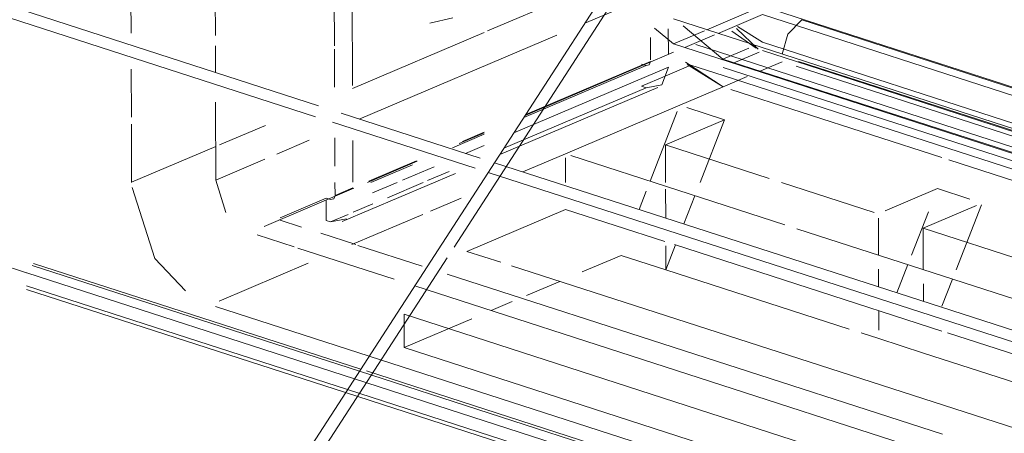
# Model space of a CAD drawing. Header units: millimetres. Extents: x -121 to 39028, y 270 to 28264.
# Tile 72 of 97: x 16351 to 16384, y 22128 to 22142. Entities that reach past the tile are written whole.
import ezdxf

# ---------------------------------------------------------------- set-up
doc = ezdxf.new("R2010")
doc.units = ezdxf.units.MM
doc.layers.add('G-XREF-____-OTLN', color=8, linetype='Continuous', lineweight=9)
doc.layers.add('M-EQPM-____-OTLN', color=50, linetype='Continuous', lineweight=20)

# ---------------------------------------------------------------- blocks, each defined once
blk = doc.blocks.new('City Class FR - City Class F_iam-V121-3D Water Left')
at = {"layer": 'G-XREF-____-OTLN'}
for p, q in [((-13521.438, 22155.761), (-13521.382, 22141.276)), ((-13518.558, 22141.199), (-13518.61, 22154.503)), ((-13510.561, 22134.122), (-13501.523, 22148.069)), ((-13514.569, 22140.853), (-13514.594, 22147.311)), ((-13538.408, 22146.37), (-13515.104, 22138.85)), ((-13515.201, 22138.487), (-13538.641, 22146.051)), ((-13513.977, 22142.963), (-13513.964, 22139.53)), ((-13506.296, 22142.69), (-13509.439, 22141.355)), ((-13506.183, 22141.616), (-13504.338, 22142.399)), ((-13500.235, 22142.183), (-13502.09, 22141.395)), ((-13500.235, 22142.183), (-13488.004, 22138.236)), ((-13510.599, 22141.797), (-13511.378, 22141.616)), ((-13489.697, 22137.396), (-13503.211, 22141.757)), ((-13501.717, 22141.275), (-13500.234, 22141.904)), ((-13487.59, 22137.824), (-13500.234, 22141.904)), ((-13488.044, 22138.216), (-13498.91, 22141.722)), ((-13509.551, 22141.308), (-13513.963, 22139.434)), ((-13503.208, 22140.921), (-13503.846, 22141.453)), ((-13503.382, 22140.568), (-13503.385, 22141.426)), ((-13502.176, 22141.359), (-13503.208, 22140.921)), ((-13501.552, 22140.414), (-13502.882, 22141.523)), ((-13500.442, 22140.778), (-13501.251, 22141.353)), ((-13501.104, 22141.435), (-13500.377, 22140.746)), ((-13500.231, 22140.975), (-13501.066, 22141.504)), ((-13513.736, 22138.409), (-13507.114, 22141.22)), ((-13503.984, 22141.135), (-13503.981, 22140.39)), ((-13502.834, 22140.8), (-13501.831, 22141.226)), ((-13500.231, 22140.975), (-13489.496, 22137.511)), ((-13518.554, 22139.964), (-13518.557, 22140.859)), ((-13514.563, 22139.471), (-13514.568, 22140.743)), ((-13508.183, 22138.529), (-13503.207, 22140.642)), ((-13489.694, 22136.56), (-13503.208, 22140.921)), ((-13502.463, 22140.897), (-13489.694, 22136.776)), ((-13501.552, 22140.414), (-13500.681, 22140.784)), ((-13501.216, 22140.278), (-13500.336, 22140.651)), ((-13490.148, 22137.444), (-13500.23, 22140.697)), ((-13503.981, 22140.338), (-13508.161, 22138.563)), ((-13501.548, 22139.486), (-13502.806, 22140.307)), ((-13489.694, 22136.588), (-13501.552, 22140.414)), ((-13499.566, 22140.327), (-13500.344, 22139.997)), ((-13499.025, 22140.338), (-13490.078, 22137.451)), ((-13521.377, 22140.072), (-13521.371, 22138.467)), ((-13508.563, 22137.944), (-13503.38, 22140.144)), ((-13508.227, 22138.461), (-13504.13, 22140.2)), ((-13504.13, 22140.2), (-13504.28, 22140.249)), ((-13503.597, 22139.558), (-13503.38, 22140.144)), ((-13502.626, 22140.207), (-13503.493, 22139.839)), ((-13501.548, 22139.486), (-13502.754, 22140.236)), ((-13501.55, 22139.86), (-13502.626, 22140.207)), ((-13489.163, 22136.138), (-13501.551, 22140.136)), ((-13489.696, 22137.142), (-13499.102, 22140.177)), ((-13503.493, 22139.839), (-13504.277, 22139.506)), ((-13490.478, 22136.287), (-13501.55, 22139.86)), ((-13500.738, 22139.83), (-13501.548, 22139.486)), ((-13509.032, 22137.219), (-13503.74, 22139.466)), ((-13504.127, 22139.457), (-13508.893, 22137.434)), ((-13504.277, 22139.506), (-13504.127, 22139.457)), ((-13504.127, 22139.457), (-13503.597, 22139.558)), ((-13503.001, 22138.869), (-13501.548, 22139.486)), ((-13501.288, 22139.402), (-13494.217, 22137.12)), ((-13494.217, 22137.12), (-13501.288, 22139.402)), ((-13518.54, 22136.369), (-13518.55, 22138.969)), ((-13506.832, 22137.242), (-13503.001, 22138.869)), ((-13503.996, 22136.327), (-13503.083, 22138.66)), ((-13501.5, 22138.384), (-13502.763, 22138.792)), ((-13514.346, 22138.606), (-13509.69, 22137.103)), ((-13503.481, 22137.543), (-13501.5, 22138.384)), ((-13502.321, 22136.287), (-13501.5, 22138.384)), ((-13521.37, 22138.234), (-13521.362, 22136.293)), ((-13516.882, 22138.195), (-13518.421, 22137.542)), ((-13509.851, 22136.761), (-13514.634, 22138.304)), ((-13516.501, 22137.235), (-13515.412, 22137.697)), ((-13514.553, 22136.829), (-13514.557, 22137.78)), ((-13513.956, 22137.691), (-13513.951, 22136.293)), ((-13510.614, 22137.447), (-13509.551, 22137.899)), ((-13510.392, 22137.592), (-13509.551, 22137.949)), ((-13509.551, 22137.973), (-13510.284, 22137.662)), ((-13518.544, 22137.49), (-13521.362, 22136.293)), ((-13510.174, 22137.26), (-13509.551, 22137.524)), ((-13500.002, 22136.42), (-13503.481, 22137.543)), ((-13503.481, 22137.543), (-13503.476, 22136.287)), ((-13518.54, 22136.369), (-13516.9, 22137.065)), ((-13511.825, 22137.007), (-13513.414, 22136.333)), ((-13508.252, 22136.64), (-13506.832, 22137.242)), ((-13506.832, 22137.11), (-13506.829, 22136.287)), ((-13506.652, 22137.184), (-13499.484, 22134.871)), ((-13493.985, 22137.045), (-13489.01, 22135.44)), ((-13489.535, 22135.609), (-13493.985, 22137.045)), ((-13535.966, 22136.839), (-13524.884, 22133.263)), ((-13513.465, 22136.287), (-13511.793, 22136.997)), ((-13513.348, 22136.287), (-13511.956, 22136.878)), ((-13512.293, 22136.36), (-13511.223, 22136.814)), ((-13509.208, 22136.948), (-13437.592, 22113.839)), ((-13518.206, 22135.278), (-13518.54, 22136.369)), ((-13514.308, 22134.979), (-13510.518, 22136.588)), ((-13510.727, 22136.655), (-13511.451, 22136.348)), ((-13340.88, 22082.237), (-13509.42, 22136.621)), ((-13521.362, 22136.293), (-13521.362, 22136.286)), ((-13516.928, 22134.817), (-13513.918, 22136.095)), ((-13514.549, 22135.851), (-13514.551, 22136.287)), ((-13513.95, 22136.105), (-13514.549, 22135.851)), ((-13513.294, 22135.935), (-13512.465, 22136.287)), ((-13511.595, 22136.287), (-13512.793, 22135.778)), ((-13503.476, 22136.06), (-13503.472, 22135.097)), ((-13496.491, 22135.287), (-13499.589, 22136.287)), ((-13494.367, 22136.083), (-13496.118, 22135.339)), ((-13493.285, 22135.733), (-13494.367, 22136.083)), ((-13516.388, 22135.108), (-13514.849, 22135.762)), ((-13514.849, 22135.762), (-13514.699, 22135.714)), ((-13514.848, 22135.7), (-13514.846, 22135.019)), ((-13511.348, 22135.325), (-13510.32, 22135.762)), ((-13504.365, 22135.385), (-13504.127, 22135.992)), ((-13502.863, 22134.901), (-13502.495, 22135.842)), ((-13513.288, 22135.568), (-13513.946, 22135.289)), ((-13506.825, 22135.385), (-13510.128, 22133.982)), ((-13503.501, 22134.312), (-13506.825, 22135.385)), ((-13494.847, 22134.757), (-13493.056, 22135.517)), ((-13493.739, 22133.367), (-13492.889, 22135.539)), ((-13515.671, 22134.793), (-13516.416, 22135.034)), ((-13514.111, 22135.219), (-13514.696, 22134.97)), ((-13514.696, 22134.97), (-13514.166, 22135.071)), ((-13513.981, 22134.207), (-13511.606, 22135.215)), ((-13496.343, 22133.858), (-13496.348, 22135.091)), ((-13494.67, 22135.308), (-13495.241, 22133.851)), ((-13514.696, 22134.97), (-13514.846, 22135.019)), ((-13499.073, 22134.738), (-13488.063, 22131.186)), ((-13487.715, 22132.455), (-13494.847, 22134.757)), ((-13494.847, 22134.757), (-13494.842, 22133.373)), ((-13515.921, 22134.133), (-13517.162, 22134.533)), ((-13513.854, 22134.207), (-13515.03, 22134.587)), ((-13515.795, 22134.091), (-13512.569, 22133.05)), ((-13512.567, 22133.051), (-13515.793, 22134.092)), ((-13511.633, 22133.49), (-13513.78, 22134.183)), ((-13503.468, 22134.169), (-13503.465, 22133.363)), ((-13503.465, 22133.363), (-13503.139, 22134.195)), ((-13494.217, 22131.316), (-13503.176, 22134.207)), ((-13519.863, 22119.772), (-13510.794, 22133.764)), ((-13508.994, 22133.617), (-13510.128, 22133.982)), ((-13506.271, 22133.294), (-13504.967, 22133.848)), ((-13503.465, 22133.363), (-13504.967, 22133.848)), ((-13524.698, 22133.511), (-13513.73, 22129.972)), ((-13513.683, 22130.043), (-13524.648, 22133.581)), ((-13518.425, 22132.321), (-13515.449, 22133.584)), ((-13491.358, 22127.926), (-13508.634, 22133.5)), ((-13496.339, 22132.796), (-13496.342, 22133.384)), ((-13495.362, 22133.541), (-13495.731, 22132.599)), ((-13524.874, 22133.26), (-13513.895, 22129.717)), ((-13494.202, 22127.866), (-13510.796, 22133.22)), ((-13497.321, 22131.381), (-13503.465, 22133.363)), ((-13494.217, 22132.146), (-13493.861, 22133.056)), ((-13514.128, 22129.358), (-13524.884, 22132.829)), ((-13511.879, 22132.828), (-13494.199, 22127.123)), ((-13344.059, 22078.677), (-13511.878, 22132.828)), ((-13508.138, 22132.501), (-13507.015, 22132.978)), ((-13494.84, 22132.899), (-13494.838, 22132.311)), ((-13524.884, 22132.706), (-13514.194, 22129.256)), ((-13518.554, 22132.14), (-13513.402, 22130.478)), ((-13509.315, 22132.002), (-13508.614, 22132.299)), ((-13512.237, 22131.878), (-13512.233, 22130.763)), ((-13493.467, 22125.821), (-13512.237, 22131.878)), ((-13512.233, 22130.763), (-13509.961, 22131.727)), ((-13496.334, 22131.343), (-13496.336, 22132)), ((-13496.333, 22131.062), (-13496.926, 22131.253)), ((-13488.055, 22129.328), (-13494.029, 22131.256)), ((-13493.463, 22124.706), (-13512.233, 22130.763)), ((-13496.333, 22131.062), (-13494.831, 22130.577)), ((-13513.402, 22130.478), (-13461.842, 22113.841)), ((-13487.699, 22128.276), (-13494.831, 22130.577)), ((-13513.73, 22129.972), (-13464.073, 22113.948)), ((-13463.756, 22113.933), (-13513.499, 22129.984)), ((-13513.895, 22129.717), (-13316.301, 22065.958)), ((-13514.194, 22129.256), (-13340.88, 22073.332)), ((-13340.88, 22073.455), (-13514.128, 22129.358))]:
    blk.add_line(p, q, dxfattribs=at)
for points in [[(-13501.92, 22148.192, 0), (-13511.222, 22133.841, 0), (-13520.524, 22119.491, 0)], [(-13498.91, 22141.722, 0), (-13499.376, 22141.252, 0), (-13499.566, 22140.575, 0)], [(-13503.981, 22140.338, 0), (-13504.024, 22140.221, 0), (-13504.13, 22140.2, 0)], [(-13521.347, 22136.118, 0), (-13520.584, 22133.746, 0), (-13519.555, 22132.665, 0)], [(-13514.549, 22135.851, 0), (-13514.593, 22135.734, 0), (-13514.699, 22135.714, 0)]]:
    blk.add_polyline3d(points, dxfattribs=at)
blk = doc.blocks.new('City Class FR - City Class 25 FR-V122-3D Water Left')
blk.add_blockref('City Class FR - City Class F_iam-V121-3D Water Left', (0, 0))

msp = doc.modelspace()

# ---------------------------------------------------------------- block references
at = {"layer": 'M-EQPM-____-OTLN'}
msp.add_blockref('City Class FR - City Class 25 FR-V122-3D Water Left', (29876.3, 0), dxfattribs=at)

doc.saveas('drawing.dxf')
